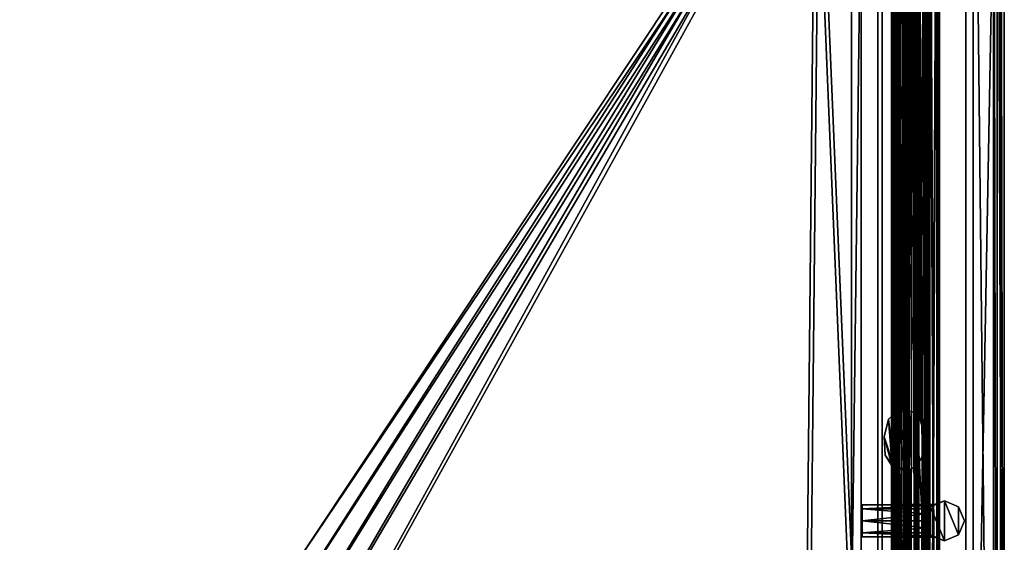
# Model space of a CAD drawing. Header units: metres. Extents: x 0 to 804, y -808 to 0.
# Tile 84 of 105: x 395 to 804, y -434 to -217. Entities that reach past the tile are written whole.
import ezdxf

# ---------------------------------------------------------------- set-up
doc = ezdxf.new("R2010")
doc.units = ezdxf.units.M

msp = doc.modelspace()

# ---------------------------------------------------------------- linework, layer by layer
at = {"layer": 'None01'}
for points in [[(757.132263, -76.713196, 2058.244873), (757.127808, -734.173523, 2058.244873), (757.622742, -734.173584, 2059.741455)], [(757.132263, -76.713196, 2058.244873), (757.92627, -76.713203, 2057.706299), (757.127808, -734.173523, 2058.244873)], [(757.622742, -734.173584, 166.377975), (757.127808, -734.173523, 167.874451), (757.627197, -76.713196, 166.377975)], [(757.127808, -734.173523, 167.874451), (757.132263, -76.713196, 167.874451), (757.627197, -76.713196, 166.377975)], [(757.127808, -734.173523, 167.874451), (757.921814, -734.173584, 168.413025), (757.132263, -76.713196, 167.874451)], [(757.92627, -76.713203, 2057.706299), (757.921814, -734.173584, 2057.706299), (757.127808, -734.173523, 2058.244873)], [(757.921997, -734.173584, 2038.013062), (757.132446, -76.713196, 2037.474854), (757.12793, -734.173523, 2037.474731)], [(757.132446, -76.713196, 2037.474854), (757.62384, -76.713196, 2035.995605), (757.12793, -734.173523, 2037.474731)], [(757.12793, -734.173523, 2037.474731), (757.62384, -76.713196, 2035.995605), (757.443909, -734.173584, 2036.28064)], [(757.926453, -76.713203, 188.106323), (757.12793, -734.173523, 188.644684), (757.132385, -76.713196, 188.644684)], [(757.12793, -734.173523, 188.644684), (757.443909, -734.173584, 189.838791), (757.132385, -76.713196, 188.644684)], [(757.921997, -734.173584, 188.106323), (757.12793, -734.173523, 188.644684), (757.926453, -76.713203, 188.106323)], [(757.448242, -76.713196, 2059.438721), (757.132263, -76.713196, 2058.244873), (757.622742, -734.173584, 2059.741455)], [(757.921814, -734.173584, 168.413025), (757.92627, -76.713203, 168.413025), (757.132263, -76.713196, 167.874451)], [(757.132385, -76.713196, 188.644684), (757.443909, -734.173584, 189.838791), (757.448364, -76.713196, 189.838791)], [(757.926758, -76.713203, 2038.013062), (757.132446, -76.713196, 2037.474854), (757.921997, -734.173584, 2038.013062)], [(757.62384, -76.713196, 2035.995605), (759.39325, -76.713211, 2034.28894), (757.443909, -734.173584, 2036.28064)], [(758.975952, -76.713203, 191.715256), (757.448364, -76.713196, 189.838791), (757.443909, -734.173584, 189.838791)], [(759.388794, -734.173584, 191.83049), (758.975952, -76.713203, 191.715256), (757.443909, -734.173584, 189.838791)], [(759.39325, -76.713211, 2034.28894), (759.388794, -734.173584, 2034.28894), (757.443909, -734.173584, 2036.28064)], [(758.124878, -76.713203, 2062.563965), (757.448242, -76.713196, 2059.438721), (757.622742, -734.173584, 2059.741455)], [(757.622742, -734.173584, 166.377975), (757.627197, -76.713196, 166.377975), (758.120422, -734.173584, 163.555466)], [(758.120422, -734.173584, 2062.563965), (758.124878, -76.713203, 2062.563965), (757.622742, -734.173584, 2059.741455)], [(757.627197, -76.713196, 166.377975), (758.124878, -76.713203, 163.555466), (758.120422, -734.173584, 163.555466)], [(757.92627, -76.713203, 2057.706299), (758.84668, -76.713203, 2057.977051), (757.921814, -734.173584, 2057.706299)], [(758.84668, -76.713203, 2057.977051), (758.842224, -734.173584, 2057.977051), (757.921814, -734.173584, 2057.706299)], [(757.921814, -734.173584, 168.413025), (758.842224, -734.173584, 168.142456), (757.92627, -76.713203, 168.413025)], [(758.842468, -734.173584, 2037.74231), (757.926758, -76.713203, 2038.013062), (757.921997, -734.173584, 2038.013062)], [(758.842468, -734.173584, 188.377106), (757.921997, -734.173584, 188.106323), (758.846924, -76.713203, 188.377106)], [(758.846924, -76.713203, 188.377106), (757.921997, -734.173584, 188.106323), (757.926453, -76.713203, 188.106323)], [(758.842224, -734.173584, 168.142456), (758.84668, -76.713203, 168.142456), (757.92627, -76.713203, 168.413025)], [(758.847168, -76.713203, 2037.742065), (757.926758, -76.713203, 2038.013062), (758.842468, -734.173584, 2037.74231)], [(758.766968, -734.173584, 2063.055176), (758.124878, -76.713203, 2062.563965), (758.120422, -734.173584, 2062.563965)], [(758.124878, -76.713203, 163.555466), (758.771423, -76.713203, 163.064209), (758.120422, -734.173584, 163.555466)], [(758.771423, -76.713203, 163.064209), (758.766968, -734.173584, 163.064209), (758.120422, -734.173584, 163.555466)], [(759.315674, -76.713211, 2062.452637), (758.124878, -76.713203, 2062.563965), (758.766968, -734.173584, 2063.055176)], [(758.771423, -76.713203, 163.064209), (758.975952, -76.713203, 163.119324), (758.766968, -734.173584, 163.064209)], [(758.975952, -76.713203, 163.119324), (759.311218, -734.173584, 163.666733), (758.766968, -734.173584, 163.064209)], [(759.311218, -734.173584, 2062.452637), (759.315674, -76.713211, 2062.452637), (758.766968, -734.173584, 2063.055176)], [(758.84668, -76.713203, 2057.977051), (758.975952, -76.713203, 2058.176758), (758.842224, -734.173584, 2057.977051)], [(758.975952, -76.713203, 2058.176758), (758.975952, -76.713203, 2059.865234), (758.842224, -734.173584, 2057.977051)], [(758.842224, -734.173584, 2057.977051), (758.975952, -76.713203, 2059.865234), (758.905457, -734.173584, 2059.210449)], [(758.842224, -734.173584, 168.142456), (758.905457, -734.173584, 166.908859), (758.84668, -76.713203, 168.142456)], [(758.874695, -734.173584, 2036.011597), (758.847168, -76.713203, 2037.742065), (758.842468, -734.173584, 2037.74231)], [(758.874695, -734.173584, 190.107834), (758.842468, -734.173584, 188.377106), (758.975952, -76.713203, 190.265274)], [(758.842468, -734.173584, 188.377106), (758.975952, -76.713203, 188.576447), (758.975952, -76.713203, 190.265274)], [(758.975952, -76.713203, 188.576447), (758.842468, -734.173584, 188.377106), (758.846924, -76.713203, 188.377106)], [(758.905457, -734.173584, 166.908859), (758.975952, -76.713203, 167.942657), (758.84668, -76.713203, 168.142456)], [(758.975952, -76.713203, 2037.542969), (758.847168, -76.713203, 2037.742065), (758.874695, -734.173584, 2036.011597)], [(758.975952, -76.713203, 2036.698608), (758.975952, -76.713203, 2037.542969), (758.874695, -734.173584, 2036.011597)], [(758.874695, -734.173584, 2036.011597), (759.597168, -734.173584, 2035.470703), (758.975952, -76.713203, 2036.698608)], [(758.874695, -734.173584, 190.107834), (758.975952, -76.713203, 190.265274), (759.597168, -734.173584, 190.648727)], [(758.905457, -734.173584, 2059.210449), (758.975952, -76.713203, 2059.865234), (759.597168, -734.173584, 2060.248779)], [(758.905457, -734.173584, 166.908859), (758.975952, -76.713203, 167.09877), (758.975952, -76.713203, 167.942657)], [(758.905457, -734.173584, 166.908859), (759.597168, -734.173584, 165.87059), (758.975952, -76.713203, 167.09877)], [(759.597168, -734.173584, 2035.470703), (759.601624, -76.713211, 2035.470703), (758.975952, -76.713203, 2036.698608)], [(758.975952, -76.713203, 2059.865234), (759.601624, -76.713211, 2060.248779), (759.597168, -734.173584, 2060.248779)], [(758.975952, -76.713203, 163.119324), (759.315674, -76.713211, 163.666733), (759.311218, -734.173584, 163.666733)], [(759.597168, -734.173584, 165.87059), (759.601624, -76.713211, 165.87059), (758.975952, -76.713203, 167.09877)], [(758.975952, -76.713203, 190.265274), (759.601624, -76.713211, 190.648727), (759.597168, -734.173584, 190.648727)], [(762.922546, -76.713234, 192.452805), (758.975952, -76.713203, 191.715256), (759.388794, -734.173584, 191.83049)], [(759.315674, -76.713211, 2062.452637), (759.311218, -734.173584, 2062.452637), (759.601196, -734.173584, 2061.739258)], [(759.601196, -734.173584, 164.380203), (759.311218, -734.173584, 163.666733), (759.605652, -76.713211, 164.380203)], [(759.311218, -734.173584, 163.666733), (759.315674, -76.713211, 163.666733), (759.605652, -76.713211, 164.380203)], [(759.605286, -76.713211, 2061.739502), (759.315674, -76.713211, 2062.452637), (759.601196, -734.173584, 2061.739258)], [(759.39325, -76.713211, 2034.28894), (762.922546, -76.713234, 2033.666626), (759.388794, -734.173584, 2034.28894)], [(762.922546, -76.713234, 2033.666626), (762.918091, -734.173584, 2033.666626), (759.388794, -734.173584, 2034.28894)], [(762.918091, -734.173584, 192.452805), (762.922546, -76.713234, 192.452805), (759.388794, -734.173584, 191.83049)], [(760.427979, -76.713219, 2035.324951), (759.601624, -76.713211, 2035.470703), (759.597168, -734.173584, 2035.470703)], [(759.597168, -734.173584, 2060.248779), (759.601624, -76.713211, 2060.248779), (760.423523, -734.173584, 2060.394531)], [(760.427979, -76.713219, 165.724899), (759.601624, -76.713211, 165.87059), (759.597168, -734.173584, 165.87059)], [(759.597168, -734.173584, 190.648727), (759.601624, -76.713211, 190.648727), (760.423523, -734.173584, 190.794479)], [(760.423523, -734.173584, 2035.324951), (760.427979, -76.713219, 2035.324951), (759.597168, -734.173584, 2035.470703)], [(760.423523, -734.173584, 165.724899), (760.427979, -76.713219, 165.724899), (759.597168, -734.173584, 165.87059)], [(759.605286, -76.713211, 2061.739502), (759.601196, -734.173584, 2061.739258), (760.311157, -734.173584, 2061.440918)], [(759.601196, -734.173584, 164.380203), (759.605652, -76.713211, 164.380203), (760.315613, -76.713219, 164.678574)], [(760.311157, -734.173584, 164.678574), (759.601196, -734.173584, 164.380203), (760.315613, -76.713219, 164.678574)], [(759.601624, -76.713211, 2060.248779), (760.427979, -76.713219, 2060.394531), (760.423523, -734.173584, 2060.394531)], [(759.601624, -76.713211, 190.648727), (760.427979, -76.713219, 190.794479), (760.423523, -734.173584, 190.794479)], [(760.315613, -76.713219, 2061.440918), (759.605286, -76.713211, 2061.739502), (760.311157, -734.173584, 2061.440918)], [(760.315613, -76.713219, 2061.440918), (760.311157, -734.173584, 2061.440918), (766.162598, -76.713257, 2061.440918)], [(760.315613, -76.713219, 164.678574), (766.162598, -76.713257, 164.678574), (760.311157, -734.173584, 164.678574)], [(760.311157, -734.173584, 2061.440918), (766.904602, -734.173645, 2061.440918), (766.162598, -76.713257, 2061.440918)], [(766.162598, -76.713257, 164.678574), (766.904602, -734.173645, 164.678574), (760.311157, -734.173584, 164.678574)], [(760.427979, -76.713219, 2035.324951), (760.423523, -734.173584, 2035.324951), (762.054993, -734.173584, 2035.764038)], [(760.427979, -76.713219, 2060.394531), (762.059631, -76.713226, 2059.955322), (760.423523, -734.173584, 2060.394531)], [(760.423523, -734.173584, 165.724899), (762.055176, -734.173584, 166.164032), (760.427979, -76.713219, 165.724899)], [(760.423523, -734.173584, 190.794479), (760.427979, -76.713219, 190.794479), (762.059448, -76.713226, 190.355423)], [(762.059631, -76.713226, 2059.955322), (762.055176, -734.173584, 2059.955322), (760.423523, -734.173584, 2060.394531)], [(762.054993, -734.173584, 190.355423), (760.423523, -734.173584, 190.794479), (762.059448, -76.713226, 190.355423)], [(762.059814, -76.713226, 2035.764282), (760.427979, -76.713219, 2035.324951), (762.054993, -734.173584, 2035.764038)], [(762.055176, -734.173584, 166.164032), (762.059631, -76.713226, 166.164032), (760.427979, -76.713219, 165.724899)], [(762.059814, -76.713226, 2035.764282), (762.054993, -734.173584, 2035.764038), (762.770813, -734.173584, 2037.294556)], [(762.054993, -734.173584, 190.355423), (762.059448, -76.713226, 190.355423), (762.775269, -76.713234, 188.824814)], [(762.770813, -734.173584, 188.824814), (762.054993, -734.173584, 190.355423), (762.775269, -76.713234, 188.824814)], [(762.059631, -76.713226, 2059.955322), (762.775269, -76.713234, 2058.424805), (762.055176, -734.173584, 2059.955322)], [(762.055176, -734.173584, 166.164032), (762.770813, -734.173584, 167.694504), (762.059631, -76.713226, 166.164032)], [(762.775269, -76.713234, 2058.424805), (762.770813, -734.173584, 2058.424805), (762.055176, -734.173584, 2059.955322)], [(762.770813, -734.173584, 167.694504), (762.775269, -76.713234, 167.694504), (762.059631, -76.713226, 166.164032)], [(762.775269, -76.713234, 2037.294556), (762.059814, -76.713226, 2035.764282), (762.770813, -734.173584, 2037.294556)], [(762.775269, -76.713234, 2058.424805), (762.775269, -76.713234, 2037.294556), (762.770813, -734.173584, 2058.424805)], [(762.775269, -76.713234, 2037.294556), (762.770813, -734.173584, 2037.294556), (762.770813, -734.173584, 2058.424805)], [(762.770813, -734.173584, 167.694504), (762.770813, -734.173584, 188.824814), (762.775269, -76.713234, 167.694504)], [(762.770813, -734.173584, 188.824814), (762.775269, -76.713234, 188.824814), (762.775269, -76.713234, 167.694504)], [(762.922546, -76.713234, 2033.666626), (764.10553, -76.713242, 2032.981079), (762.918091, -734.173584, 2033.666626)], [(762.922546, -76.713234, 192.452805), (762.918091, -734.173584, 192.452805), (764.570801, -734.173584, 194.42247)], [(764.10553, -76.713242, 2032.981079), (764.570801, -734.173584, 2031.696899), (762.918091, -734.173584, 2033.666626)], [(764.575256, -76.713242, 194.42247), (762.922546, -76.713234, 192.452805), (764.570801, -734.173584, 194.42247)], [(764.10553, -76.713242, 2032.981079), (764.575256, -76.713242, 2031.696899), (764.570801, -734.173584, 2031.696899)], [(764.575256, -76.713242, 2031.696899), (764.573059, -403.906097, 2030.059692), (764.570801, -734.173584, 2031.696899)], [(764.575256, -76.713242, 194.42247), (764.570801, -734.173584, 194.42247), (765.446045, -379.786285, 196.059692)], [(765.446045, -379.786285, 2030.059692), (764.573059, -403.906097, 2030.059692), (764.575256, -76.713242, 2031.696899)], [(764.593811, -76.713242, 2024.464722), (765.446045, -379.786285, 2030.059692), (764.575256, -76.713242, 2031.696899)], [(764.575256, -76.713242, 201.462875), (764.575256, -76.713242, 194.42247), (765.446045, -379.786285, 196.059692)], [(765.446045, -379.786285, 196.059692), (765.446045, -379.786285, 201.532715), (764.575256, -76.713242, 201.462875)], [(764.575256, -76.713242, 201.462875), (765.446045, -379.786285, 201.532715), (765.240112, -76.713249, 204.962509)], [(764.593811, -76.713242, 2024.464722), (765.240112, -76.713249, 2021.15686), (765.446045, -379.786285, 2024.400146)], [(764.593811, -76.713242, 2024.464722), (765.446045, -379.786285, 2024.400146), (765.446045, -379.786285, 2030.059692)], [(765.446045, -379.786285, 2021.154419), (765.240112, -76.713249, 2021.15686), (766.162598, -76.713257, 2019.272339)], [(765.240112, -76.713249, 2021.15686), (765.446045, -379.786285, 2021.154419), (765.446045, -379.786285, 2024.400146)], [(765.446045, -379.786285, 201.532715), (765.446045, -379.786285, 204.964935), (765.240112, -76.713249, 204.962509)], [(765.240112, -76.713249, 204.962509), (765.446045, -379.786285, 204.964935), (766.162598, -76.713257, 206.847122)], [(767.022583, -380.466339, 2018.542603), (765.446045, -379.786285, 2021.154419), (766.162598, -76.713257, 2019.272339)], [(765.446045, -379.786285, 204.964935), (767.022583, -380.466339, 207.576813), (766.162598, -76.713257, 206.847122)], [(766.162598, -76.713257, 2061.440918), (766.904602, -734.173645, 2061.440918), (766.909058, -76.713257, 2061.440918)], [(767.022583, -380.466339, 2018.542603), (766.162598, -76.713257, 2019.272339), (766.533325, -76.713257, 2018.904541)], [(767.022583, -380.466339, 207.576813), (766.533325, -76.713257, 207.214844), (766.162598, -76.713257, 206.847122)], [(766.162598, -76.713257, 164.678574), (766.909058, -76.713257, 164.678574), (766.904602, -734.173645, 164.678574)], [(768.722473, -76.713272, 2017.956909), (767.022583, -380.466339, 2018.542603), (766.533325, -76.713257, 2018.904541)], [(768.722473, -76.713272, 208.16246), (766.533325, -76.713257, 207.214844), (767.022583, -380.466339, 207.576813)], [(766.909058, -76.713257, 2061.440918), (766.904602, -734.173645, 2061.440918), (767.614624, -734.173645, 2061.739258)], [(766.904602, -734.173645, 164.678574), (766.909058, -76.713257, 164.678574), (767.619385, -76.713264, 164.379883)], [(767.614624, -734.173645, 164.380234), (766.904602, -734.173645, 164.678574), (767.619385, -76.713264, 164.379883)], [(767.61908, -76.713264, 2061.739258), (766.909058, -76.713257, 2061.440918), (767.614624, -734.173645, 2061.739258)], [(769.057007, -382.905487, 2017.933105), (767.022583, -380.466339, 2018.542603), (768.722473, -76.713272, 2017.956909)], [(769.057007, -382.905487, 208.186249), (768.722473, -76.713272, 208.16246), (767.022583, -380.466339, 207.576813)], [(767.61908, -76.713264, 2061.739258), (767.614624, -734.173645, 2061.739258), (767.904541, -734.173645, 2062.452637)], [(767.904541, -734.173645, 163.666733), (767.614624, -734.173645, 164.380234), (767.908997, -76.713264, 163.666733)], [(767.614624, -734.173645, 164.380234), (767.619385, -76.713264, 164.379883), (767.908997, -76.713264, 163.666733)], [(767.908997, -76.713264, 2062.452637), (767.61908, -76.713264, 2061.739258), (767.904541, -734.173645, 2062.452637)], [(767.908997, -76.713264, 2062.452637), (767.904541, -734.173645, 2062.452637), (768.07843, -734.173645, 2062.880859)], [(767.904541, -734.173645, 163.666733), (767.908997, -76.713264, 163.666733), (768.082886, -76.713272, 163.238586)], [(768.07843, -734.173645, 163.238586), (767.904541, -734.173645, 163.666733), (768.082886, -76.713272, 163.238586)], [(768.083252, -76.713272, 2062.881104), (767.908997, -76.713264, 2062.452637), (768.07843, -734.173645, 2062.880859)], [(768.083252, -76.713272, 2062.881104), (768.07843, -734.173645, 2062.880859), (768.504517, -734.173645, 2063.059814)], [(768.504517, -734.173645, 163.059677), (768.07843, -734.173645, 163.238586), (768.508972, -76.713272, 163.059677)], [(768.07843, -734.173645, 163.238586), (768.082886, -76.713272, 163.238586), (768.508972, -76.713272, 163.059677)], [(768.508972, -76.713272, 2063.059814), (768.083252, -76.713272, 2062.881104), (768.504517, -734.173645, 2063.059814)], [(768.508972, -76.713272, 2063.059814), (768.504517, -734.173645, 2063.059814), (771.263306, -734.173645, 2062.226074)], [(768.504517, -734.173645, 163.059677), (768.508972, -76.713272, 163.059677), (771.267761, -76.713287, 163.893341)], [(771.263306, -734.173645, 163.893341), (768.504517, -734.173645, 163.059677), (771.267761, -76.713287, 163.893341)], [(771.267761, -76.713287, 2062.226074), (768.508972, -76.713272, 2063.059814), (771.263306, -734.173645, 2062.226074)], [(771.066711, -76.713287, 2018.397705), (769.057007, -382.905487, 2017.933105), (768.722473, -76.713272, 2017.956909)], [(771.066711, -76.713287, 207.721741), (768.722473, -76.713272, 208.16246), (769.057007, -382.905487, 208.186249)], [(770.845581, -390.310577, 2018.289307), (769.057007, -382.905487, 2017.933105), (771.066711, -76.713287, 2018.397705)], [(770.845581, -390.310577, 207.830048), (771.066711, -76.713287, 207.721741), (769.057007, -382.905487, 208.186249)], [(771.062439, -734.173645, 2018.397705), (770.845581, -390.310577, 2018.289307), (771.066711, -76.713287, 2018.397705)], [(770.845581, -390.310577, 207.830048), (771.062439, -734.173645, 207.721634), (771.066711, -76.713287, 207.721741)], [(771.066711, -76.713287, 2018.397705), (772.825562, -76.713303, 2020.309326), (771.062439, -734.173645, 2018.397705)], [(771.062439, -734.173645, 207.721634), (772.821106, -734.173645, 205.810043), (771.066711, -76.713287, 207.721741)], [(772.825562, -76.713303, 2020.309326), (772.821106, -734.173645, 2020.309326), (771.062439, -734.173645, 2018.397705)], [(771.066711, -76.713287, 207.721741), (772.821106, -734.173645, 205.810043), (772.825562, -76.713303, 205.810043)], [(771.267761, -76.713287, 2062.226074), (771.263306, -734.173645, 2062.226074), (773.107727, -734.173645, 2060.011719)], [(771.263306, -734.173645, 163.893341), (771.267761, -76.713287, 163.893341), (773.112183, -76.713303, 166.107712)], [(773.107727, -734.173645, 166.107712), (771.263306, -734.173645, 163.893341), (773.112183, -76.713303, 166.107712)], [(773.112183, -76.713303, 2060.011719), (771.267761, -76.713287, 2062.226074), (773.107727, -734.173645, 2060.011719)], [(772.825562, -76.713303, 2020.309326), (775.971741, -76.713326, 2030.003174), (772.821106, -734.173645, 2020.309326)], [(772.821106, -734.173645, 205.810043), (775.967468, -734.173706, 196.115448), (772.825562, -76.713303, 205.810043)], [(775.971741, -76.713326, 2030.003174), (775.967468, -734.173706, 2030.003906), (772.821106, -734.173645, 2020.309326)], [(775.967468, -734.173706, 196.115448), (775.971741, -76.713326, 196.11618), (772.825562, -76.713303, 205.810043)], [(773.112183, -76.713303, 2060.011719), (773.107727, -734.173645, 2060.011719), (776.113892, -734.173706, 2050.272461)], [(773.107727, -734.173645, 166.107712), (773.112183, -76.713303, 166.107712), (776.118408, -76.713326, 175.847122)], [(776.113892, -734.173706, 175.846878), (773.107727, -734.173645, 166.107712), (776.118408, -76.713326, 175.847122)], [(776.118408, -76.713326, 2050.272217), (773.112183, -76.713303, 2060.011719), (776.113892, -734.173706, 2050.272461)], [(775.971741, -76.713326, 2030.003174), (777.070557, -76.713326, 2040.130371), (775.967468, -734.173706, 2030.003906)], [(777.070557, -76.713326, 2040.130371), (777.066101, -734.173706, 2040.130859), (775.967468, -734.173706, 2030.003906)], [(775.967468, -734.173706, 196.115448), (777.066101, -734.173706, 185.988586), (775.971741, -76.713326, 196.11618)], [(777.066101, -734.173706, 185.988586), (777.070557, -76.713326, 185.98909), (775.971741, -76.713326, 196.11618)], [(776.118408, -76.713326, 2050.272217), (776.113892, -734.173706, 2050.272461), (777.066101, -734.173706, 2040.130859)], [(777.066101, -734.173706, 185.988586), (776.113892, -734.173706, 175.846878), (777.070557, -76.713326, 185.98909)], [(776.113892, -734.173706, 175.846878), (776.118408, -76.713326, 175.847122), (777.070557, -76.713326, 185.98909)], [(777.070557, -76.713326, 2040.130371), (776.118408, -76.713326, 2050.272217), (777.066101, -734.173706, 2040.130859)], [(758.391235, -403.072235, 196.059692), (755.890015, -382.905396, 196.059692), (759.60022, -379.762573, 196.059692)], [(759.60022, -379.762573, 196.059692), (755.890015, -382.905396, 196.059692), (759.60022, -379.762573, 2030.059692)], [(755.890015, -382.905396, 196.059692), (755.890015, -382.905396, 2030.059692), (759.60022, -379.762573, 2030.059692)], [(755.890015, -382.905396, 2030.059692), (757.45166, -402.425018, 2030.059692), (759.60022, -379.762573, 2030.059692)], [(757.45166, -402.425018, 2030.059692), (762.477844, -404.184937, 2030.059692), (759.60022, -379.762573, 2030.059692)], [(764.573059, -403.906097, 196.059692), (758.391235, -403.072235, 196.059692), (759.60022, -379.762573, 196.059692)], [(765.446045, -379.786285, 2024.400146), (765.446045, -379.786285, 2021.154419), (759.60022, -379.762573, 2030.059692)], [(765.446045, -379.786285, 2021.154419), (765.446045, -379.786285, 204.964935), (759.60022, -379.762573, 2030.059692)], [(759.60022, -379.762573, 2030.059692), (765.446045, -379.786285, 204.964935), (759.60022, -379.762573, 196.059692)], [(765.446045, -379.786285, 204.964935), (765.446045, -379.786285, 201.532715), (759.60022, -379.762573, 196.059692)], [(759.60022, -379.762573, 196.059692), (765.446045, -379.786285, 201.532715), (765.446045, -379.786285, 196.059692)], [(759.60022, -379.762573, 2030.059692), (765.446045, -379.786285, 2030.059692), (765.446045, -379.786285, 2024.400146)], [(765.446045, -379.786285, 196.059692), (764.573059, -403.906097, 196.059692), (759.60022, -379.762573, 196.059692)], [(759.60022, -379.762573, 2030.059692), (762.477844, -404.184937, 2030.059692), (765.446045, -379.786285, 2030.059692)], [(762.477844, -404.184937, 2030.059692), (764.573059, -403.906097, 2030.059692), (765.446045, -379.786285, 2030.059692)], [(765.446045, -379.786285, 196.059692), (764.570801, -734.173584, 194.42247), (764.573059, -403.906097, 196.059692)], [(765.446045, -379.786285, 204.964935), (765.446045, -379.786285, 2021.154419), (767.022583, -380.466339, 207.576813)], [(765.446045, -379.786285, 2021.154419), (767.022583, -380.466339, 2018.542603), (767.022583, -380.466339, 207.576813)], [(754.101379, -390.310516, 196.059692), (755.890015, -382.905396, 196.059692), (758.391235, -403.072235, 196.059692)], [(755.890015, -382.905396, 196.059692), (754.101379, -390.310516, 196.059692), (755.890015, -382.905396, 2030.059692)], [(754.101379, -390.310516, 196.059692), (754.101379, -390.310516, 2030.059692), (755.890015, -382.905396, 2030.059692)], [(757.45166, -402.425018, 2030.059692), (755.890015, -382.905396, 2030.059692), (754.101379, -390.310516, 2030.059692)], [(767.022583, -380.466339, 207.576813), (767.022583, -380.466339, 2018.542603), (769.057007, -382.905487, 208.186249)], [(767.022583, -380.466339, 2018.542603), (769.057007, -382.905487, 2017.933105), (769.057007, -382.905487, 208.186249)], [(770.845581, -390.310577, 2018.289307), (770.845581, -390.310577, 207.830048), (769.057007, -382.905487, 208.186249)], [(769.057007, -382.905487, 208.186249), (769.057007, -382.905487, 2017.933105), (770.845581, -390.310577, 2018.289307)], [(754.625977, -397.910492, 196.059692), (754.101379, -390.310516, 196.059692), (758.391235, -403.072235, 196.059692)], [(754.101379, -390.310516, 196.059692), (754.625977, -397.910492, 196.059692), (754.101379, -390.310516, 2030.059692)], [(754.625977, -397.910492, 196.059692), (754.625977, -397.910492, 2030.059692), (754.101379, -390.310516, 2030.059692)], [(754.625977, -397.910492, 2030.059692), (757.45166, -402.425018, 2030.059692), (754.101379, -390.310516, 2030.059692)], [(770.320923, -397.910614, 2018.094116), (770.320923, -397.910614, 208.025284), (770.845581, -390.310577, 2018.289307)], [(770.320923, -397.910614, 208.025284), (770.845581, -390.310577, 207.830048), (770.845581, -390.310577, 2018.289307)], [(770.320923, -397.910614, 2018.094116), (770.845581, -390.310577, 2018.289307), (771.062439, -734.173645, 2018.397705)], [(771.062439, -734.173645, 207.721634), (770.845581, -390.310577, 207.830048), (770.320923, -397.910614, 208.025284)], [(754.625977, -397.910492, 196.059692), (758.391235, -403.072235, 196.059692), (754.625977, -397.910492, 2030.059692)], [(758.391235, -403.072235, 196.059692), (757.45166, -402.425018, 2030.059692), (754.625977, -397.910492, 2030.059692)], [(767.522217, -402.403198, 207.840637), (770.320923, -397.910614, 208.025284), (767.522217, -402.403198, 2018.278809)], [(767.522217, -402.403198, 2018.278809), (770.320923, -397.910614, 208.025284), (770.320923, -397.910614, 2018.094116)], [(767.522217, -402.403198, 2018.278809), (770.320923, -397.910614, 2018.094116), (768.718384, -734.173645, 2017.956909)], [(768.718384, -734.173645, 208.162506), (770.320923, -397.910614, 208.025284), (767.522217, -402.403198, 207.840637)], [(768.718384, -734.173645, 2017.956909), (770.320923, -397.910614, 2018.094116), (771.062439, -734.173645, 2018.397705)], [(768.718384, -734.173645, 208.162506), (771.062439, -734.173645, 207.721634), (770.320923, -397.910614, 208.025284)], [(764.573059, -403.906097, 201.462875), (757.45166, -402.425018, 2030.059692), (758.391235, -403.072235, 196.059692)], [(762.477844, -404.184937, 2030.059692), (757.45166, -402.425018, 2030.059692), (764.573059, -403.906097, 201.462875)], [(764.573059, -403.906097, 196.059692), (764.573059, -403.906097, 201.462875), (758.391235, -403.072235, 196.059692)], [(764.573059, -403.906097, 2030.059692), (762.477844, -404.184937, 2030.059692), (764.591614, -403.901062, 2024.464722)], [(762.477844, -404.184937, 2030.059692), (764.573059, -403.906097, 201.462875), (764.591614, -403.901062, 2024.464722)], [(764.570801, -734.173584, 2024.656494), (764.591614, -403.901062, 2024.464722), (765.235657, -734.173584, 2021.15686)], [(764.573059, -403.906097, 2030.059692), (764.591614, -403.901062, 2024.464722), (764.570801, -734.173584, 2024.656494)], [(764.573059, -403.906097, 2030.059692), (764.570801, -734.173584, 2024.656494), (764.570801, -734.173584, 2031.696899)], [(764.570801, -734.173584, 194.42247), (764.570801, -734.173584, 201.462875), (764.573059, -403.906097, 196.059692)], [(764.573059, -403.906097, 196.059692), (764.570801, -734.173584, 201.462875), (764.573059, -403.906097, 201.462875)], [(764.570801, -734.173584, 201.462875), (765.235657, -734.173584, 204.962509), (764.573059, -403.906097, 201.462875)], [(765.237915, -403.695007, 204.962509), (767.522217, -402.403198, 2018.278809), (764.573059, -403.906097, 201.462875)], [(767.522217, -402.403198, 2018.278809), (765.237915, -403.695007, 2021.15686), (764.573059, -403.906097, 201.462875)], [(764.573059, -403.906097, 201.462875), (765.237915, -403.695007, 2021.15686), (764.591614, -403.901062, 2024.464722)], [(765.235657, -734.173584, 204.962509), (765.237915, -403.695007, 204.962509), (764.573059, -403.906097, 201.462875)], [(764.591614, -403.901062, 2024.464722), (765.237915, -403.695007, 2021.15686), (765.235657, -734.173584, 2021.15686)], [(765.235657, -734.173584, 2021.15686), (765.237915, -403.695007, 2021.15686), (766.529358, -734.173645, 2018.904175)], [(765.235657, -734.173584, 204.962509), (766.529358, -734.173645, 207.215256), (765.237915, -403.695007, 204.962509)], [(765.237915, -403.695007, 204.962509), (767.522217, -402.403198, 207.840637), (767.522217, -402.403198, 2018.278809)], [(765.237915, -403.695007, 2021.15686), (767.522217, -402.403198, 2018.278809), (766.529358, -734.173645, 2018.904175)], [(766.529358, -734.173645, 207.215256), (767.522217, -402.403198, 207.840637), (765.237915, -403.695007, 204.962509)], [(766.529358, -734.173645, 2018.904175), (767.522217, -402.403198, 2018.278809), (768.718384, -734.173645, 2017.956909)], [(766.529358, -734.173645, 207.215256), (768.718384, -734.173645, 208.162506), (767.522217, -402.403198, 207.840637)]]:
    msp.add_3dface(points, dxfattribs=at)
at = {"layer": 'None012310'}
for points in [[(760.52533, -68.713219, 2025.059692), (760.52533, -68.713219, 201.059692), (760.523132, -387.713226, 2025.059692)], [(760.52533, -68.713219, 201.059692), (760.523132, -387.713226, 201.059692), (760.523132, -387.713226, 2025.059692)], [(760.523132, -387.713226, 2025.059692), (764.523132, -387.713257, 2025.059692), (760.52533, -68.713219, 2025.059692)], [(760.523132, -387.713226, 201.059692), (760.52533, -68.713219, 201.059692), (764.523132, -387.713257, 201.059692)], [(764.523132, -387.713257, 2025.059692), (764.52533, -68.713242, 2025.059692), (760.52533, -68.713219, 2025.059692)], [(760.52533, -68.713219, 201.059692), (764.52533, -68.713242, 201.059692), (764.523132, -387.713257, 201.059692)], [(764.52533, -68.713242, 201.059692), (764.52533, -68.713242, 2025.059692), (764.523132, -387.713257, 201.059692)], [(764.52533, -68.713242, 2025.059692), (764.523132, -387.713257, 2025.059692), (764.523132, -387.713257, 201.059692)], [(760.523132, -387.713226, 201.059692), (764.523132, -387.713257, 201.059692), (760.523132, -387.713226, 2025.059692)], [(764.523132, -387.713257, 201.059692), (764.523132, -387.713257, 2025.059692), (760.523132, -387.713226, 2025.059692)]]:
    msp.add_3dface(points, dxfattribs=at)
at = {"layer": 'None012311'}
for points in [[(804.032654, -804.032166), (801.032532, -3.000114), (804.032654, 0)], [(804.032654, 0), (802.505432, -1.527202, 175), (804.032654, -804.032166)], [(788.071289, -20.921553, 175), (788.071289, -783.110596, 175), (802.505432, -1.527202, 175)], [(802.505432, -1.527202, 175), (788.071289, -783.110596, 175), (802.505432, -802.504944, 175)], [(801.032532, -3.000114), (801.032532, -801.032043), (799.531494, -4.501135, 172)], [(801.032532, -801.032043), (801.032532, -3.000114), (804.032654, -804.032166)], [(802.505432, -1.527202, 175), (802.505432, -802.504944, 175), (804.032654, -804.032166)], [(799.531494, -799.531006, 172), (791.071289, -20.921553, 172), (799.531494, -4.501135, 172)], [(801.032532, -801.032043), (799.531494, -799.531006, 172), (799.531494, -4.501135, 172)], [(788.071289, -20.921553, 163.059708), (751.528076, -59.607479, 163.059708), (788.071289, -783.110596, 163.059708)], [(791.071289, -20.921553, 160.059708), (791.071289, -783.110596, 160.059708), (753.260132, -61.568436, 160.059708)], [(788.071289, -783.110596, 175), (788.071289, -20.921553, 175), (788.071289, -783.110596, 163.059708)], [(788.071289, -20.921553, 175), (788.071289, -20.921553, 163.059708), (788.071289, -783.110596, 163.059708)], [(791.071289, -783.110596, 172), (791.071289, -20.921553, 172), (799.531494, -799.531006, 172)], [(791.071289, -20.921553, 172), (791.071289, -783.110596, 172), (791.071289, -20.921553, 160.059708)], [(791.071289, -783.110596, 172), (791.071289, -783.110596, 160.059708), (791.071289, -20.921553, 160.059708)], [(751.528076, -59.607479, 163.059708), (725.485901, -118.575211, 117.953323), (751.528076, -744.686096, 163.059708)], [(751.528076, -59.607479, 163.059708), (751.528076, -744.686096, 163.059708), (788.071289, -783.110596, 163.059708)], [(753.260132, -61.568436, 160.059708), (753.260132, -742.989197, 160.059708), (727.197449, -120.582596, 114.917824)], [(753.260132, -61.568436, 160.059708), (791.071289, -783.110596, 160.059708), (753.260132, -742.989197, 160.059708)], [(76.834984, -120.582596, 114.917824), (727.197449, -120.582596, 114.917824), (402.01651, -602.851624, 106.499786)], [(402.01651, -602.851624, 106.499786), (389.77063, -603.975037, 106.480179), (76.834984, -120.582596, 114.917824)], [(78.546486, -118.575203, 117.953323), (402.01651, -605.043579, 109.461983), (725.485901, -118.575211, 117.953323)], [(390.160004, -606.131226, 109.443001), (402.01651, -605.043579, 109.461983), (78.546486, -118.575203, 117.953323)], [(725.485901, -118.575211, 117.953323), (402.01651, -605.043579, 109.461983), (413.873016, -606.131226, 109.443001)], [(727.197449, -120.582596, 114.917824), (414.26239, -603.975037, 106.480179), (402.01651, -602.851624, 106.499786)], [(413.873016, -606.131226, 109.443001), (425.999847, -609.617432, 109.382149), (725.485901, -118.575211, 117.953323)], [(426.787506, -607.575745, 106.417328), (414.26239, -603.975037, 106.480179), (727.197449, -120.582596, 114.917824)], [(425.999847, -609.617432, 109.382149), (436.39032, -614.846802, 109.290871), (725.485901, -118.575211, 117.953323)], [(727.197449, -120.582596, 114.917824), (437.518372, -612.976318, 106.323059), (426.787506, -607.575745, 106.417328)], [(436.39032, -614.846802, 109.290871), (448.089294, -624.124634, 109.128922), (725.485901, -118.575211, 117.953323)], [(449.602417, -622.559387, 106.155792), (437.518372, -612.976318, 106.323059), (727.197449, -120.582596, 114.917824)], [(725.485901, -118.575211, 117.953323), (448.089294, -624.124634, 109.128922), (719.802612, -682.522278, 108.109589)], [(721.551147, -680.857727, 105.138191), (449.602417, -622.559387, 106.155792), (727.197449, -120.582596, 114.917824)], [(725.485901, -118.575211, 117.953323), (719.802612, -682.522278, 108.109589), (751.528076, -744.686096, 163.059708)], [(753.260132, -742.989197, 160.059708), (721.551147, -680.857727, 105.138191), (727.197449, -120.582596, 114.917824)]]:
    msp.add_3dface(points, dxfattribs=at)
at = {"layer": 'None012318'}
for points in [[(779.202332, -416.891296, 987.641052), (773.367004, -419.308319, 987.641052), (775.304138, -418.214996, 1042.640869)], [(779.202332, -416.891296, 1237.641724), (775.304138, -418.214996, 1182.640869), (773.367004, -419.308319, 1237.641724)], [(779.202209, -433.396027, 987.641052), (773.367004, -419.308319, 987.641052), (779.202332, -416.891296, 987.641052)], [(779.202332, -416.891296, 1237.641724), (773.367004, -419.308319, 1237.641724), (779.202209, -433.396027, 1237.641724)], [(779.202332, -416.891296, 1237.641724), (779.202332, -416.891296, 987.641052), (775.304138, -418.214996, 1042.640869)], [(779.202332, -416.891296, 1237.641724), (775.304138, -418.214996, 1042.640869), (775.304138, -418.214996, 1182.640869)], [(785.037537, -430.979004, 987.641052), (779.202209, -433.396027, 987.641052), (779.202332, -416.891296, 987.641052)], [(785.037537, -430.979004, 1237.641724), (779.202332, -416.891296, 1237.641724), (779.202209, -433.396027, 1237.641724)], [(785.037598, -419.308411, 987.641052), (779.202332, -416.891296, 987.641052), (785.037598, -419.308411, 1237.641724)], [(779.202332, -416.891296, 987.641052), (779.202332, -416.891296, 1237.641724), (785.037598, -419.308411, 1237.641724)], [(785.037537, -430.979004, 987.641052), (779.202332, -416.891296, 987.641052), (785.037598, -419.308411, 987.641052)], [(785.037598, -419.308411, 1237.641724), (779.202332, -416.891296, 1237.641724), (785.037537, -430.979004, 1237.641724)], [(744.952393, -420.202423, 1188.120972), (744.952393, -418.478333, 1182.640869), (744.952332, -425.143585, 1174.475586)], [(744.952393, -418.478333, 1182.640869), (744.952393, -420.202301, 1177.160889), (744.952332, -425.143585, 1174.475586)], [(744.952393, -420.202423, 1048.120972), (744.952393, -418.478333, 1042.640869), (744.952332, -425.143585, 1034.475586)], [(744.952393, -418.478333, 1042.640869), (744.952393, -420.202301, 1037.160889), (744.952332, -425.143585, 1034.475586)], [(744.952332, -425.143585, 1174.475586), (744.952393, -420.202301, 1177.160889), (771.476074, -422.244232, 1175.288574)], [(744.952332, -425.143585, 1034.475586), (744.952393, -420.202301, 1037.160889), (771.47583, -422.244843, 1035.288208)], [(744.952393, -420.202423, 1188.120972), (744.952332, -425.143585, 1190.806152), (771.477112, -422.241394, 1189.991333)], [(744.952393, -420.202423, 1188.120972), (744.952332, -425.143585, 1174.475586), (744.952332, -425.143585, 1190.806152)], [(744.952393, -420.202423, 1048.120972), (744.952332, -425.143585, 1050.806152), (771.477112, -422.241394, 1049.991333)], [(744.952393, -420.202423, 1048.120972), (744.952332, -425.143585, 1034.475586), (744.952332, -425.143585, 1050.806152)], [(744.952393, -418.478333, 1182.640869), (775.304138, -418.214996, 1182.640869), (773.904175, -418.816498, 1180.075317)], [(744.952393, -418.478333, 1182.640869), (774.297485, -418.514648, 1183.555664), (775.304138, -418.214996, 1182.640869)], [(744.952393, -418.478333, 1042.640869), (775.304138, -418.214996, 1042.640869), (773.903931, -418.816681, 1040.074585)], [(744.952393, -418.478333, 1042.640869), (774.297485, -418.514648, 1043.555664), (775.304138, -418.214996, 1042.640869)], [(744.952393, -420.202301, 1177.160889), (744.952393, -418.478333, 1182.640869), (773.904175, -418.816498, 1180.075317)], [(744.952393, -420.202423, 1188.120972), (773.912842, -418.809875, 1185.183838), (744.952393, -418.478333, 1182.640869)], [(773.912842, -418.809875, 1185.183838), (774.297485, -418.514648, 1183.555664), (744.952393, -418.478333, 1182.640869)], [(744.952393, -420.202301, 1037.160889), (744.952393, -418.478333, 1042.640869), (773.903931, -418.816681, 1040.074585)], [(744.952393, -420.202423, 1048.120972), (773.912842, -418.809875, 1045.183838), (744.952393, -418.478333, 1042.640869)], [(773.912842, -418.809875, 1045.183838), (774.297485, -418.514648, 1043.555664), (744.952393, -418.478333, 1042.640869)], [(772.636047, -420.14505, 1188.042236), (773.912842, -418.809875, 1185.183838), (744.952393, -420.202423, 1188.120972)], [(772.636047, -420.14505, 1048.042236), (773.912842, -418.809875, 1045.183838), (744.952393, -420.202423, 1048.120972)], [(744.952393, -420.202301, 1177.160889), (773.904175, -418.816498, 1180.075317), (772.63324, -420.148712, 1177.234497)], [(744.952393, -420.202301, 1037.160889), (773.903931, -418.816681, 1040.074585), (772.632629, -420.149567, 1037.233276)], [(771.477112, -422.241394, 1189.991333), (772.636047, -420.14505, 1188.042236), (744.952393, -420.202423, 1188.120972)], [(771.477112, -422.241394, 1049.991333), (772.636047, -420.14505, 1048.042236), (744.952393, -420.202423, 1048.120972)], [(771.476074, -422.244232, 1175.288574), (744.952393, -420.202301, 1177.160889), (772.63324, -420.148712, 1177.234497)], [(771.47583, -422.244843, 1035.288208), (744.952393, -420.202301, 1037.160889), (772.632629, -420.149567, 1037.233276)], [(773.367004, -419.308319, 987.641052), (770.949951, -425.143616, 987.641052), (771.47583, -422.244843, 1035.288208)], [(773.367004, -419.308319, 1237.641724), (771.477112, -422.241394, 1189.991333), (770.949951, -425.143616, 1237.641724)], [(773.366943, -430.978912, 987.641052), (770.949951, -425.143616, 987.641052), (773.367004, -419.308319, 987.641052)], [(773.367004, -419.308319, 1237.641724), (770.949951, -425.143616, 1237.641724), (773.366943, -430.978912, 1237.641724)], [(772.632629, -420.149567, 1037.233276), (773.367004, -419.308319, 987.641052), (771.47583, -422.244843, 1035.288208)], [(772.63324, -420.148712, 1177.234497), (771.477112, -422.241394, 1049.991333), (771.476074, -422.244232, 1175.288574)], [(772.636047, -420.14505, 1188.042236), (771.477112, -422.241394, 1189.991333), (773.367004, -419.308319, 1237.641724)], [(772.636047, -420.14505, 1048.042236), (771.477112, -422.241394, 1049.991333), (772.63324, -420.148712, 1177.234497)], [(773.367004, -419.308319, 987.641052), (772.632629, -420.149567, 1037.233276), (773.903931, -418.816681, 1040.074585)], [(773.904175, -418.816498, 1180.075317), (772.636047, -420.14505, 1048.042236), (772.63324, -420.148712, 1177.234497)], [(773.904175, -418.816498, 1180.075317), (773.912842, -418.809875, 1045.183838), (772.636047, -420.14505, 1048.042236)], [(773.912842, -418.809875, 1185.183838), (772.636047, -420.14505, 1188.042236), (773.367004, -419.308319, 1237.641724)], [(779.202209, -433.396027, 987.641052), (773.366943, -430.978912, 987.641052), (773.367004, -419.308319, 987.641052)], [(779.202209, -433.396027, 1237.641724), (773.367004, -419.308319, 1237.641724), (773.366943, -430.978912, 1237.641724)], [(775.304138, -418.214996, 1042.640869), (773.367004, -419.308319, 987.641052), (773.903931, -418.816681, 1040.074585)], [(775.304138, -418.214996, 1182.640869), (774.297485, -418.514648, 1183.555664), (773.367004, -419.308319, 1237.641724)], [(773.367004, -419.308319, 1237.641724), (774.297485, -418.514648, 1183.555664), (773.912842, -418.809875, 1185.183838)], [(775.304138, -418.214996, 1182.640869), (774.297485, -418.514648, 1043.555664), (773.904175, -418.816498, 1180.075317)], [(774.297485, -418.514648, 1043.555664), (773.912842, -418.809875, 1045.183838), (773.904175, -418.816498, 1180.075317)], [(775.304138, -418.214996, 1042.640869), (774.297485, -418.514648, 1043.555664), (775.304138, -418.214996, 1182.640869)], [(787.454651, -425.143707, 987.641052), (785.037537, -430.979004, 987.641052), (785.037598, -419.308411, 987.641052)], [(787.454651, -425.143707, 1237.641724), (785.037598, -419.308411, 1237.641724), (785.037537, -430.979004, 1237.641724)], [(787.454651, -425.143707, 987.641052), (785.037598, -419.308411, 987.641052), (787.454651, -425.143707, 1237.641724)], [(785.037598, -419.308411, 987.641052), (785.037598, -419.308411, 1237.641724), (787.454651, -425.143707, 1237.641724)], [(744.952332, -425.143585, 1190.806152), (770.949951, -425.143768, 1190.806152), (771.477112, -422.241394, 1189.991333)], [(744.952332, -425.143585, 1050.806152), (770.949951, -425.143768, 1050.806152), (771.477112, -422.241394, 1049.991333)], [(770.949951, -425.143768, 1174.475586), (744.952332, -425.143585, 1174.475586), (771.476074, -422.244232, 1175.288574)], [(770.949951, -425.143768, 1034.475586), (744.952332, -425.143585, 1034.475586), (771.47583, -422.244843, 1035.288208)], [(770.949951, -425.143768, 1190.806152), (744.952332, -425.143585, 1190.806152), (771.476868, -428.045349, 1189.991699)], [(744.952332, -425.143585, 1190.806152), (744.952332, -430.083344, 1188.122925), (771.476868, -428.045349, 1189.991699)], [(744.952332, -430.083344, 1177.158691), (744.952332, -425.143585, 1174.475586), (771.475464, -428.041473, 1175.287598)], [(744.952332, -425.143585, 1174.475586), (770.949951, -425.143768, 1174.475586), (771.475464, -428.041473, 1175.287598)], [(744.952332, -425.143585, 1174.475586), (744.952332, -430.083344, 1177.158691), (744.952332, -425.143585, 1190.806152)], [(744.952332, -425.143585, 1190.806152), (744.952332, -430.083344, 1177.158691), (744.952332, -431.809753, 1182.640869)], [(744.952332, -431.809753, 1182.640869), (744.952332, -430.083344, 1188.122925), (744.952332, -425.143585, 1190.806152)], [(770.949951, -425.143768, 1050.806152), (744.952332, -425.143585, 1050.806152), (771.476868, -428.045349, 1049.991699)], [(744.952332, -425.143585, 1050.806152), (744.952332, -430.083344, 1048.122925), (771.476868, -428.045349, 1049.991699)], [(744.952332, -430.083344, 1037.158691), (744.952332, -425.143585, 1034.475586), (771.475708, -428.042114, 1035.287964)], [(744.952332, -425.143585, 1034.475586), (770.949951, -425.143768, 1034.475586), (771.475708, -428.042114, 1035.287964)], [(744.952332, -425.143585, 1034.475586), (744.952332, -430.083344, 1037.158691), (744.952332, -425.143585, 1050.806152)], [(744.952332, -425.143585, 1050.806152), (744.952332, -430.083344, 1037.158691), (744.952332, -431.809753, 1042.640869)], [(744.952332, -431.809753, 1042.640869), (744.952332, -430.083344, 1048.122925), (744.952332, -425.143585, 1050.806152)], [(771.477112, -422.241394, 1049.991333), (770.949951, -425.143768, 1174.475586), (771.476074, -422.244232, 1175.288574)], [(771.477112, -422.241394, 1049.991333), (770.949951, -425.143768, 1050.806152), (770.949951, -425.143768, 1174.475586)], [(771.477112, -422.241394, 1189.991333), (770.949951, -425.143768, 1190.806152), (770.949951, -425.143616, 1237.641724)], [(771.47583, -422.244843, 1035.288208), (770.949951, -425.143616, 987.641052), (770.949951, -425.143768, 1034.475586)], [(770.949951, -425.143616, 1237.641724), (771.476868, -428.045349, 1189.991699), (773.366943, -430.978912, 1237.641724)], [(770.949951, -425.143616, 1237.641724), (770.949951, -425.143768, 1190.806152), (771.476868, -428.045349, 1189.991699)], [(770.949951, -425.143768, 1034.475586), (770.949951, -425.143616, 987.641052), (771.475708, -428.042114, 1035.287964)], [(770.949951, -425.143616, 987.641052), (773.366943, -430.978912, 987.641052), (771.475708, -428.042114, 1035.287964)], [(771.475464, -428.041473, 1175.287598), (770.949951, -425.143768, 1050.806152), (771.476868, -428.045349, 1049.991699)], [(771.475464, -428.041473, 1175.287598), (770.949951, -425.143768, 1174.475586), (770.949951, -425.143768, 1050.806152)], [(787.454651, -425.143707, 1237.641724), (785.037537, -430.979004, 1237.641724), (787.454651, -425.143707, 987.641052)], [(785.037537, -430.979004, 1237.641724), (785.037537, -430.979004, 987.641052), (787.454651, -425.143707, 987.641052)], [(771.475464, -428.041473, 1175.287598), (772.631653, -430.136475, 1177.231201), (744.952332, -430.083344, 1177.158691)], [(771.475708, -428.042114, 1035.287964), (772.632324, -430.137329, 1037.232422), (744.952332, -430.083344, 1037.158691)], [(771.476868, -428.045349, 1189.991699), (744.952332, -430.083344, 1188.122925), (772.635498, -430.141541, 1188.043701)], [(771.476868, -428.045349, 1049.991699), (744.952332, -430.083344, 1048.122925), (772.635498, -430.141541, 1048.043701)], [(772.631653, -430.136475, 1177.231201), (771.475464, -428.041473, 1175.287598), (772.635498, -430.141541, 1048.043701)], [(772.635498, -430.141541, 1048.043701), (771.475464, -428.041473, 1175.287598), (771.476868, -428.045349, 1049.991699)], [(773.366943, -430.978912, 987.641052), (772.632324, -430.137329, 1037.232422), (771.475708, -428.042114, 1035.287964)], [(771.476868, -428.045349, 1189.991699), (772.635498, -430.141541, 1188.043701), (773.366943, -430.978912, 1237.641724)], [(744.952332, -430.083344, 1188.122925), (773.912781, -431.477417, 1185.184082), (772.635498, -430.141541, 1188.043701)], [(744.952332, -430.083344, 1188.122925), (744.952332, -431.809753, 1182.640869), (773.912781, -431.477417, 1185.184082)], [(772.631653, -430.136475, 1177.231201), (773.902893, -431.469727, 1180.070923), (744.952332, -430.083344, 1177.158691)], [(744.952332, -430.083344, 1177.158691), (773.902893, -431.469727, 1180.070923), (744.952332, -431.809753, 1182.640869)], [(744.952332, -430.083344, 1048.122925), (773.912781, -431.477417, 1045.184082), (772.635498, -430.141541, 1048.043701)], [(744.952332, -430.083344, 1048.122925), (744.952332, -431.809753, 1042.640869), (773.912781, -431.477417, 1045.184082)], [(772.632324, -430.137329, 1037.232422), (773.903137, -431.46994, 1040.071655), (744.952332, -430.083344, 1037.158691)], [(744.952332, -430.083344, 1037.158691), (773.903137, -431.46994, 1040.071655), (744.952332, -431.809753, 1042.640869)], [(773.902893, -431.469727, 1180.070923), (775.30426, -432.073029, 1182.640869), (744.952332, -431.809753, 1182.640869)], [(773.903137, -431.46994, 1040.071655), (775.30426, -432.073029, 1042.640869), (744.952332, -431.809753, 1042.640869)], [(744.952332, -431.809753, 1182.640869), (774.298523, -431.773407, 1183.555664), (773.912781, -431.477417, 1185.184082)], [(744.952332, -431.809753, 1042.640869), (774.298523, -431.773407, 1043.555664), (773.912781, -431.477417, 1045.184082)], [(744.952332, -431.809753, 1182.640869), (775.30426, -432.073029, 1182.640869), (774.298523, -431.773407, 1183.555664)], [(744.952332, -431.809753, 1042.640869), (775.30426, -432.073029, 1042.640869), (774.298523, -431.773407, 1043.555664)], [(773.902893, -431.469727, 1180.070923), (772.631653, -430.136475, 1177.231201), (772.635498, -430.141541, 1048.043701)], [(773.903137, -431.46994, 1040.071655), (772.632324, -430.137329, 1037.232422), (773.366943, -430.978912, 987.641052)], [(773.366943, -430.978912, 1237.641724), (772.635498, -430.141541, 1188.043701), (773.912781, -431.477417, 1185.184082)], [(772.635498, -430.141541, 1048.043701), (773.912781, -431.477417, 1045.184082), (773.902893, -431.469727, 1180.070923)], [(779.202209, -433.396027, 1237.641724), (773.366943, -430.978912, 1237.641724), (775.30426, -432.073029, 1182.640869)], [(775.30426, -432.073029, 1182.640869), (773.366943, -430.978912, 1237.641724), (774.298523, -431.773407, 1183.555664)], [(773.366943, -430.978912, 1237.641724), (773.912781, -431.477417, 1185.184082), (774.298523, -431.773407, 1183.555664)], [(775.30426, -432.073029, 1042.640869), (773.366943, -430.978912, 987.641052), (779.202209, -433.396027, 987.641052)], [(775.30426, -432.073029, 1042.640869), (773.903137, -431.46994, 1040.071655), (773.366943, -430.978912, 987.641052)], [(773.912781, -431.477417, 1045.184082), (774.298523, -431.773407, 1043.555664), (773.902893, -431.469727, 1180.070923)], [(773.902893, -431.469727, 1180.070923), (774.298523, -431.773407, 1043.555664), (775.30426, -432.073029, 1182.640869)], [(774.298523, -431.773407, 1043.555664), (775.30426, -432.073029, 1042.640869), (775.30426, -432.073029, 1182.640869)], [(779.202209, -433.396027, 987.641052), (779.202209, -433.396027, 1237.641724), (775.30426, -432.073029, 1182.640869)], [(775.30426, -432.073029, 1182.640869), (775.30426, -432.073029, 1042.640869), (779.202209, -433.396027, 987.641052)], [(785.037537, -430.979004, 1237.641724), (779.202209, -433.396027, 1237.641724), (785.037537, -430.979004, 987.641052)], [(779.202209, -433.396027, 1237.641724), (779.202209, -433.396027, 987.641052), (785.037537, -430.979004, 987.641052)]]:
    msp.add_3dface(points, dxfattribs=at)
at = {"layer": 'None012348'}
for points in [[(740.540344, -150.900436, 2031.640869), (740.540344, -150.900436, 193.640823), (740.536804, -469.900452, 2031.640869)], [(740.540344, -150.900436, 193.640823), (740.536804, -469.900452, 193.640823), (740.536804, -469.900452, 2031.640869)], [(744.540344, -150.900482, 2031.640869), (740.540344, -150.900436, 2031.640869), (740.536804, -469.900452, 2031.640869)], [(740.536804, -469.900452, 193.640823), (740.540344, -150.900436, 193.640823), (744.540344, -150.900482, 193.640823)], [(744.536804, -469.900482, 2031.640869), (744.540344, -150.900482, 2031.640869), (740.536804, -469.900452, 2031.640869)], [(744.536804, -469.900482, 193.640823), (740.536804, -469.900452, 193.640823), (744.540344, -150.900482, 193.640823)], [(744.536804, -469.900482, 193.640823), (744.540344, -150.900482, 193.640823), (744.536804, -469.900482, 2031.640869)], [(744.540344, -150.900482, 193.640823), (744.540344, -150.900482, 2031.640869), (744.536804, -469.900482, 2031.640869)]]:
    msp.add_3dface(points, dxfattribs=at)

doc.saveas('drawing.dxf')
